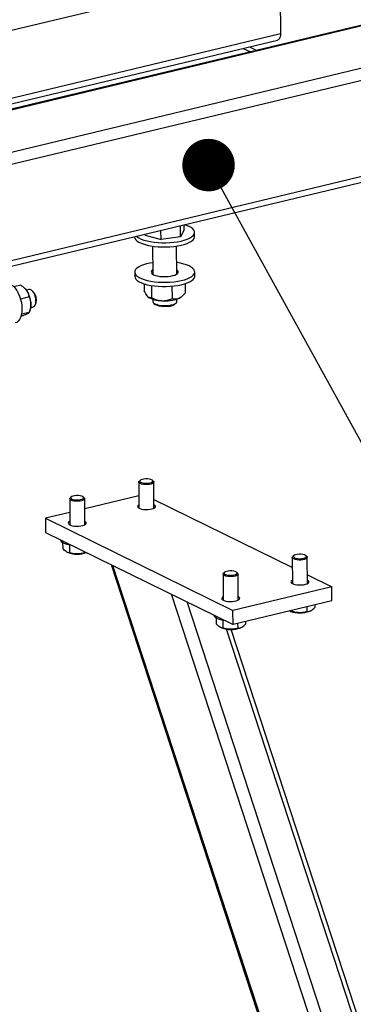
# Model space of a CAD drawing. Header units: millimetres. Extents: x 5 to 589, y 5 to 415.
# Tile 100 of 115: x 538.55 to 544.9, y 300.42 to 319.16. Entities that reach past the tile are written whole.
import ezdxf

# ---------------------------------------------------------------- set-up
doc = ezdxf.new("R2010")
doc.units = ezdxf.units.MM
doc.layers.add('NOTES', color=6, linetype='Continuous')
doc.layers.add('TRAIT-FORT', color=4, linetype='Continuous', lineweight=25)
doc.dimstyles.new('SLDDIMSTYLE3', dxfattribs={"dimtxt": 0.18, "dimasz": 1, "dimexe": 0, "dimexo": 0.0625, "dimgap": 0, "dimtad": 0, "dimtih": 1, "dimtoh": 1, "dimdec": 0, "dimrnd": 1e-09, "dimzin": 0, "dimdsep": 46, "dimtxsty": 'Standard', "dimblk1": 'DOT', "dimblk2": 'DOT', "dimsah": 1, "dimcen": 0.09, "dimadec": 0, "dimazin": 0, "dimtfac": 1, "dimtdec": 0, "dimtofl": 0, "dimtmove": 0, "dimatfit": 3, "dimldrblk": 'DOT', "dimfxl": 1, "dimfrac": 2, "dimtolj": 1, "dimtzin": 0, "dimarcsym": 0})

# ---------------------------------------------------------------- blocks, each defined once
blk = doc.blocks.new('_DOT')
at = {"color": 0, "linetype": 'ByBlock', "lineweight": -2}
blk.add_line((-0.5, 0), (-1, 0), dxfattribs=at)
at = {"color": 0, "linetype": 'ByBlock', "const_width": 0.5}
blk.add_lwpolyline([(-0.25, 0, 1), (0.25, 0, 1)], format="xyb", close=True, dxfattribs=at)

msp = doc.modelspace()

# ---------------------------------------------------------------- linework, layer by layer
at = {"layer": 'TRAIT-FORT', "color": 4, "linetype": 'Continuous', "lineweight": 25}
for p, q in [((543.50719, 320.17776), (524.58216, 315.64094)), ((543.50719, 320.17776), (543.51294, 318.88881)), ((548.6388, 319.09094), (526.11355, 313.69107)), ((545.93618, 319.24939), (526.60868, 314.61609)), ((545.84, 319.24133), (526.62637, 314.63533)), ((548.87798, 318.91585), (526.07059, 313.44833)), ((543.51294, 318.88881), (526.34842, 314.77403)), ((526.49234, 314.7034), (543.45552, 318.7699)), ((542.803, 318.61348), (542.94015, 318.54616)), ((542.92332, 318.64232), (543.06048, 318.575)), ((548.88614, 317.08984), (526.07874, 311.62232)), ((526.10546, 311.52359), (548.74457, 316.95076)), ((541.23851, 314.97536), (541.23772, 315.15118)), ((541.60984, 315.02372), (541.60887, 315.24015)), ((541.67662, 315.15726), (541.60984, 315.02372)), ((541.67662, 315.15726), (541.67618, 315.25629)), ((540.7342, 315.03047), (540.73422, 315.0258)), ((540.93396, 315.06055), (540.93388, 315.07834)), ((540.93396, 315.06055), (541.23851, 314.97536)), ((541.60984, 315.02372), (541.23851, 314.97536)), ((541.87707, 315.0309), (541.87671, 315.11146)), ((541.07788, 314.84846), (541.08026, 314.31577)), ((541.53739, 314.31781), (541.53502, 314.8505)), ((540.73722, 314.35447), (540.73758, 314.27391)), ((541.88043, 314.27902), (541.88007, 314.35957)), ((538.57129, 314.10566), (538.43883, 314.07391)), ((538.64652, 314.04568), (538.64005, 314.05176)), ((538.72003, 314.02272), (538.67622, 314.01222)), ((540.91952, 314.13212), (540.92012, 313.99849)), ((541.05638, 314.10041), (541.0574, 313.87221)), ((541.44657, 314.08758), (541.44762, 313.85094)), ((541.69976, 314.1356), (541.70056, 313.95596)), ((538.72614, 313.88269), (538.56321, 313.84363)), ((538.81391, 313.97167), (538.78485, 313.99894)), ((540.99128, 313.88344), (540.99134, 313.88339)), ((541.08239, 313.83907), (541.08258, 313.79477)), ((541.53972, 313.79681), (541.53952, 313.84111)), ((541.63017, 313.88625), (541.64751, 313.90156)), ((538.75615, 313.67881), (538.79995, 313.68931)), ((538.84695, 313.7399), (538.86048, 313.77738)), ((541.09834, 313.76647), (541.12773, 313.74097)), ((541.49506, 313.74261), (541.52422, 313.76838)), ((538.57392, 313.51653), (538.57253, 313.51619)), ((538.72746, 313.58813), (538.58186, 313.55322)), ((538.73421, 313.60605), (538.74485, 313.63552)), ((540.81619, 310.35877), (540.81841, 309.86185)), ((540.84443, 310.39295), (540.82587, 310.37655)), ((541.09205, 310.37774), (541.07335, 310.39397)), ((541.10412, 309.86313), (541.1019, 310.36005)), ((539.52772, 310.0773), (539.50916, 310.0609)), ((539.77534, 310.06209), (539.75663, 310.07832)), ((540.81735, 310.09755), (539.78605, 309.85032)), ((539.49947, 310.04312), (539.50169, 309.5462)), ((539.7874, 309.54748), (539.78518, 310.0444)), ((541.10337, 310.03116), (543.73869, 308.7377)), ((539.50064, 309.7819), (539.03762, 309.6709)), ((539.03762, 309.6709), (542.60855, 307.91823)), ((539.03762, 309.6709), (539.03882, 309.40237)), ((539.03882, 309.40237), (542.60975, 307.6497)), ((539.33154, 309.25869), (539.33156, 309.25556)), ((539.36591, 309.20706), (539.3664, 309.099)), ((539.49533, 309.16214), (539.49599, 309.01458)), ((539.45425, 309.02417), (539.46762, 309.0186)), ((539.77602, 309.04053), (539.77615, 309.01154)), ((543.7661, 308.95894), (543.74754, 308.94254)), ((544.01372, 308.94373), (543.99502, 308.95996)), ((540.28732, 308.78958), (546.41332, 290.07419)), ((546.41292, 290.16163), (540.32096, 308.77307)), ((543.73786, 308.92477), (543.74007, 308.42785)), ((544.02579, 308.42912), (544.02357, 308.92605)), ((542.42114, 308.60912), (542.42336, 308.1122)), ((542.44939, 308.64329), (542.43083, 308.62689)), ((542.69701, 308.62808), (542.6783, 308.64431)), ((542.70907, 308.11347), (542.70685, 308.6104)), ((544.02504, 308.59716), (544.48957, 308.36916)), ((546.39997, 293.06263), (541.43684, 308.22538)), ((544.48957, 308.36916), (542.60855, 307.91823)), ((544.49077, 308.10062), (544.48957, 308.36916)), ((546.59024, 293.24217), (541.73354, 308.07975)), ((544.49077, 308.10062), (542.60975, 307.6497)), ((544.16489, 308.0225), (544.16511, 307.97459)), ((542.60975, 307.6497), (542.60855, 307.91823)), ((543.73437, 307.89622), (543.69224, 307.90743)), ((543.69263, 307.90581), (543.70601, 307.90024)), ((543.73427, 307.91927), (543.73437, 307.89622)), ((544.01412, 307.98636), (544.01454, 307.89319)), ((544.06457, 307.90185), (544.07575, 307.90662)), ((542.25321, 307.82469), (542.25323, 307.82156)), ((542.28758, 307.77306), (542.28807, 307.665)), ((542.417, 307.72814), (542.41766, 307.58057)), ((542.69741, 307.67071), (542.69782, 307.57754)), ((542.84818, 307.70685), (542.84839, 307.65894)), ((542.37592, 307.59016), (542.38929, 307.58459)), ((546.84022, 294.26025), (542.48658, 307.56098)), ((546.83907, 294.51884), (542.57163, 307.55621)), ((542.74785, 307.5862), (542.75904, 307.59097))]:
    msp.add_line(p, q, dxfattribs=at)
at = {"layer": 'TRAIT-FORT', "color": 4, "linetype": 'Continuous', "lineweight": 25, "flags": 128}
for points in [[(543.51294, 318.88881), (543.51121, 318.85829), (543.50581, 318.83079), (543.49693, 318.80735), (543.48493, 318.78888), (543.47026, 318.77609), (543.45552, 318.7699)], [(541.55367, 314.93412), (541.62005, 314.94726), (541.68081, 314.96328), (541.73486, 314.9819), (541.78125, 315.00279), (541.81915, 315.02557), (541.84788, 315.04984), (541.86693, 315.07516), (541.87595, 315.10109), (541.87479, 315.12715), (541.86347, 315.15289), (541.84218, 315.17784), (541.81132, 315.20157), (541.77142, 315.22364), (541.72321, 315.24366), (541.68099, 315.25744)], [(540.73422, 315.0258), (540.73429, 315.02313), (540.74055, 314.99717), (540.75689, 314.97176), (540.78302, 314.94737), (540.81848, 314.92442), (540.86263, 314.90333), (540.91469, 314.88447), (540.97372, 314.86817), (541.03868, 314.85474), (541.1084, 314.8444), (541.18165, 314.83734), (541.2571, 314.83369), (541.33342, 314.83352), (541.40925, 314.83682), (541.48322, 314.84354), (541.55403, 314.85356)], [(540.76951, 315.03894), (540.78266, 315.02793), (540.81812, 315.00498), (540.86227, 314.98389), (540.91433, 314.96503), (540.97336, 314.94873), (541.03832, 314.93529), (541.10804, 314.92496), (541.18129, 314.9179), (541.25674, 314.91425), (541.33306, 314.91408), (541.40889, 314.91738), (541.48286, 314.9241), (541.55367, 314.93412)], [(541.55403, 314.85356), (541.62041, 314.8667), (541.68117, 314.88272), (541.73522, 314.90134), (541.78161, 314.92223), (541.81951, 314.94501), (541.84824, 314.96928), (541.86729, 314.9946), (541.87631, 315.02053), (541.87707, 315.0309)], [(541.07928, 314.53487), (541.02644, 314.52562), (540.96273, 314.511), (540.9052, 314.49364), (540.85486, 314.47384), (540.81262, 314.45196), (540.77923, 314.42838), (540.75529, 314.40353), (540.74123, 314.37785), (540.73729, 314.3518), (540.74354, 314.32584), (540.75988, 314.30044), (540.78602, 314.27604), (540.82148, 314.2531), (540.86563, 314.232), (540.91769, 314.21314), (540.97672, 314.19685), (541.04168, 314.18341), (541.1114, 314.17307), (541.18464, 314.16601), (541.2601, 314.16237), (541.33642, 314.16219), (541.41225, 314.1655), (541.48622, 314.17222), (541.55703, 314.18224), (541.55703, 314.18224)], [(541.0799, 314.39623), (541.07299, 314.39124), (541.0571, 314.37426), (541.05151, 314.35657), (541.05645, 314.33889), (541.0717, 314.32197), (541.09666, 314.30647), (541.1303, 314.29305), (541.17124, 314.28224), (541.21781, 314.2745), (541.26809, 314.27013), (541.32004, 314.26933), (541.37151, 314.27211), (541.42042, 314.27837)], [(541.42042, 314.27837), (541.46475, 314.28785), (541.50268, 314.30016), (541.53268, 314.3148), (541.5535, 314.33116), (541.5643, 314.34859), (541.56463, 314.36636), (541.55448, 314.38375), (541.53704, 314.39828)], [(541.55703, 314.18224), (541.62341, 314.19537), (541.68416, 314.2114), (541.73822, 314.23002), (541.78461, 314.2509), (541.82251, 314.27368), (541.85124, 314.29795), (541.87028, 314.32328), (541.87931, 314.3492), (541.87815, 314.37526), (541.86682, 314.401), (541.84554, 314.42596), (541.81468, 314.44968), (541.77478, 314.47175), (541.72657, 314.49177), (541.6709, 314.50939), (541.60876, 314.52429), (541.54127, 314.5362), (541.53642, 314.53691)], [(540.73758, 314.27391), (540.73765, 314.27124), (540.7439, 314.24528), (540.76024, 314.21988), (540.78638, 314.19549), (540.82184, 314.17254), (540.86599, 314.15144), (540.91805, 314.13258), (540.97708, 314.11629), (541.04204, 314.10285), (541.11176, 314.09251), (541.185, 314.08546), (541.26046, 314.08181), (541.33678, 314.08163), (541.41261, 314.08494), (541.48658, 314.09166), (541.55739, 314.10168)], [(541.55739, 314.10168), (541.62377, 314.11481), (541.68452, 314.13084), (541.73858, 314.14946), (541.78497, 314.17034), (541.82287, 314.19313), (541.8516, 314.21739), (541.87064, 314.24272), (541.87967, 314.26864), (541.88043, 314.27902)], [(538.28211, 314.1381), (538.28511, 314.13877), (538.31941, 314.14061), (538.35514, 314.13214), (538.39133, 314.11361), (538.42699, 314.08551), (538.46116, 314.04862), (538.49289, 314.00394), (538.52133, 313.95268), (538.54569, 313.89625), (538.56532, 313.83619), (538.57968, 313.77413), (538.58837, 313.71176), (538.59116, 313.6508), (538.58797, 313.59289), (538.57889, 313.53963), (538.56417, 313.49246), (538.54421, 313.45267), (538.51955, 313.42134), (538.49087, 313.39934), (538.46195, 313.38792)], [(538.64652, 314.04568), (538.66511, 314.0261), (538.68327, 314.00246)], [(538.79995, 313.68931), (538.80754, 313.6918), (538.82718, 313.70584), (538.8426, 313.72933), (538.85284, 313.76077), (538.85723, 313.79819), (538.85552, 313.83925), (538.8478, 313.88137), (538.83457, 313.92189), (538.81665, 313.95827), (538.79517, 313.98822), (538.77148, 314.00987), (538.74707, 314.02185), (538.72347, 314.02342), (538.72003, 314.02272)], [(541.08258, 313.79477), (541.08677, 313.78004), (541.10137, 313.76397), (541.12578, 313.74939), (541.15886, 313.73698), (541.19907, 313.72731), (541.24451, 313.72085), (541.29307, 313.7179), (541.34247, 313.71859), (541.39041, 313.72288)], [(541.37965, 313.70337), (541.33516, 313.69951), (541.28939, 313.69925), (541.24479, 313.7026), (541.20379, 313.70939), (541.16857, 313.71924), (541.14106, 313.73162), (541.12773, 313.74097)], [(541.39041, 313.72288), (541.43465, 313.73059), (541.47311, 313.74134), (541.50399, 313.75464), (541.52586, 313.76987), (541.53769, 313.78631), (541.53972, 313.79681)], [(541.09205, 310.37774), (541.09884, 310.37), (541.10159, 310.35676), (541.09376, 310.34371), (541.07594, 310.33183), (541.04945, 310.32199), (541.01626, 310.31493), (540.97882, 310.31117), (540.93992, 310.31098), (540.90243, 310.31439), (540.86915, 310.32114), (540.84252, 310.33072), (540.82455, 310.34243), (540.81654, 310.35541), (540.81911, 310.36868), (540.82587, 310.37655)], [(541.06791, 310.39803), (541.04633, 310.40805), (541.01699, 310.41542), (540.9825, 310.41949), (540.94591, 310.41988), (540.91048, 310.41657), (540.87936, 310.40986), (540.85531, 310.40033), (540.84047, 310.38884), (540.83616, 310.3764), (540.84276, 310.36412), (540.85969, 310.3531), (540.88543, 310.3443), (540.91771, 310.33852), (540.95365, 310.33627), (540.99007, 310.33774), (541.02372, 310.34281), (541.05161, 310.35102), (541.07128, 310.36165), (541.08096, 310.37375), (541.0798, 310.38625), (541.06791, 310.39803)], [(539.75119, 310.08238), (539.72962, 310.0924), (539.70028, 310.09977), (539.66578, 310.10384), (539.6292, 310.10423), (539.59377, 310.10092), (539.56265, 310.09421), (539.5386, 310.08468), (539.52376, 310.07319), (539.51945, 310.06075), (539.52605, 310.04847), (539.54297, 310.03745), (539.56872, 310.02865), (539.60099, 310.02287), (539.63694, 310.02062), (539.67335, 310.02209), (539.707, 310.02716), (539.7349, 310.03537), (539.75456, 310.046), (539.76424, 310.0581), (539.76309, 310.0706), (539.75119, 310.08238)], [(539.77534, 310.06209), (539.78213, 310.05435), (539.78487, 310.04111), (539.77704, 310.02806), (539.75923, 310.01618), (539.73274, 310.00634), (539.69954, 309.99928), (539.66211, 309.99552), (539.6232, 309.99533), (539.58572, 309.99874), (539.55243, 310.00549), (539.52581, 310.01507), (539.50783, 310.02678), (539.49983, 310.03976), (539.50239, 310.05303), (539.50916, 310.0609)], [(540.81812, 309.92658), (540.81293, 309.92371), (540.79615, 309.91013), (540.78974, 309.89559), (540.7941, 309.88101), (540.80895, 309.86729), (540.83336, 309.85531), (540.8658, 309.84581), (540.90423, 309.8394), (540.94623, 309.83647), (540.98917, 309.8372), (541.03035, 309.84156), (541.06717, 309.84927), (541.09733, 309.85984), (541.11894, 309.87262), (541.13062, 309.88679), (541.13166, 309.90146), (541.12198, 309.91572), (541.10219, 309.92867), (541.10219, 309.92867)], [(539.5014, 309.61093), (539.49621, 309.60805), (539.47944, 309.59448), (539.47302, 309.57994), (539.47738, 309.56536), (539.49223, 309.55164), (539.51664, 309.53966), (539.54908, 309.53016), (539.58751, 309.52375), (539.62952, 309.52082), (539.67245, 309.52155), (539.71363, 309.52591), (539.75046, 309.53362), (539.78062, 309.54419), (539.80222, 309.55697), (539.81391, 309.57114), (539.81495, 309.58581), (539.80527, 309.60007), (539.78548, 309.61302), (539.78548, 309.61302)], [(539.54241, 309.1552), (539.49967, 309.16136), (539.45234, 309.17162), (539.41123, 309.18462), (539.37766, 309.19994), (539.35271, 309.2171), (539.33718, 309.23553), (539.33157, 309.25466), (539.33156, 309.25556)], [(543.98958, 308.96403), (543.968, 308.97405), (543.93866, 308.98142), (543.90417, 308.98548), (543.86758, 308.98588), (543.83215, 308.98257), (543.80103, 308.97585), (543.77698, 308.96633), (543.76214, 308.95483), (543.75783, 308.94239), (543.76443, 308.93012), (543.78136, 308.91909), (543.8071, 308.9103), (543.83938, 308.90452), (543.87532, 308.90226), (543.91174, 308.90373), (543.94539, 308.9088), (543.97328, 308.91702), (543.99295, 308.92764), (544.00263, 308.93975), (544.00147, 308.95224), (543.98958, 308.96403)], [(544.01372, 308.94373), (544.02051, 308.936), (544.02326, 308.92275), (544.01543, 308.90971), (543.99761, 308.89782), (543.97112, 308.88799), (543.93793, 308.88093), (543.90049, 308.87716), (543.86159, 308.87698), (543.8241, 308.88039), (543.79081, 308.88713), (543.76419, 308.89672), (543.74622, 308.90843), (543.73821, 308.9214), (543.74078, 308.93467), (543.74754, 308.94254)], [(542.69701, 308.62808), (542.7038, 308.62035), (542.70654, 308.6071), (542.69871, 308.59406), (542.6809, 308.58217), (542.65441, 308.57234), (542.62121, 308.56528), (542.58378, 308.56151), (542.54487, 308.56133), (542.50739, 308.56474), (542.4741, 308.57148), (542.44748, 308.58107), (542.4295, 308.59278), (542.4215, 308.60575), (542.42406, 308.61902), (542.43083, 308.62689)], [(542.67286, 308.64838), (542.65129, 308.6584), (542.62195, 308.66577), (542.58745, 308.66983), (542.55086, 308.67023), (542.51544, 308.66692), (542.48432, 308.6602), (542.46027, 308.65068), (542.44543, 308.63918), (542.44112, 308.62674), (542.44772, 308.61447), (542.46464, 308.60344), (542.49038, 308.59465), (542.52266, 308.58887), (542.55861, 308.58661), (542.59502, 308.58808), (542.62867, 308.59315), (542.65657, 308.60137), (542.67623, 308.61199), (542.68591, 308.6241), (542.68476, 308.63659), (542.67286, 308.64838)], [(543.73979, 308.49258), (543.7346, 308.4897), (543.71782, 308.47612), (543.71141, 308.46159), (543.71577, 308.447), (543.73062, 308.43329), (543.75503, 308.42131), (543.78747, 308.41181), (543.8259, 308.40539), (543.8679, 308.40246), (543.91084, 308.4032), (543.95201, 308.40756), (543.98884, 308.41527), (544.019, 308.42584), (544.04061, 308.43861), (544.05229, 308.45278), (544.05333, 308.46746), (544.04365, 308.48172), (544.02386, 308.49467), (544.02386, 308.49467)], [(542.42307, 308.17693), (542.41788, 308.17405), (542.40111, 308.16047), (542.39469, 308.14593), (542.39905, 308.13135), (542.4139, 308.11764), (542.43831, 308.10566), (542.47075, 308.09616), (542.50918, 308.08974), (542.55118, 308.08681), (542.59412, 308.08755), (542.6353, 308.09191), (542.67213, 308.09962), (542.70229, 308.11019), (542.72389, 308.12296), (542.73558, 308.13713), (542.73661, 308.15181), (542.72693, 308.16607), (542.70715, 308.17902), (542.70715, 308.17902)], [(542.46408, 307.72119), (542.42134, 307.72736), (542.37401, 307.73761), (542.3329, 307.75061), (542.29933, 307.76593), (542.27438, 307.78309), (542.25885, 307.80153), (542.25324, 307.82066), (542.25323, 307.82156)]]:
    msp.add_lwpolyline(points, dxfattribs=at)
at = {"layer": 'TRAIT-FORT', "color": 4, "linetype": 'Continuous', "lineweight": 25}
for centre, radius, start, end in [((538.28629, 313.7415), 0.47507, 0.264316, 33.319327), ((538.66722, 313.83378), 0.20132, 343.732154, 43.229571), ((541.24214, 314.2822), 0.47059, 237.45545, 271.289683), ((541.31394, 314.59741), 0.78807, 265.545399, 289.292681), ((541.50562, 314.03521), 0.19417, 290.719102, 309.899026), ((538.44683, 313.73635), 0.31462, 341.308687, 1.338303), ((541.36753, 313.92836), 0.22531, 273.082363, 304.47184), ((539.64504, 309.5203), 0.53215, 250.525095, 289.359472), ((543.88306, 308.39853), 0.52881, 250.438421, 290.073456), ((542.56635, 308.08288), 0.52881, 250.438421, 290.073456)]:
    msp.add_arc(centre, radius, start, end, dxfattribs=at)
for points, knots in [([(538.57129, 314.10566), (538.58071, 314.09912), (538.5996, 314.08599), (538.62638, 314.06456), (538.65136, 314.04144), (538.67025, 314.02044), (538.67991, 314.0071), (538.68327, 314.00246)], [0, 0, 0, 0, 0.21551689, 0.43222603, 0.65445729, 0.87968778, 1, 1, 1, 1]), ([(538.68327, 314.00246), (538.68951, 313.99265), (538.70212, 313.97282), (538.71423, 313.94246), (538.72238, 313.91225), (538.72488, 313.89258), (538.72614, 313.88269)], [0, 0, 0, 0, 0.24957627, 0.50436073, 0.75104521, 1, 1, 1, 1]), ([(538.72614, 313.88269), (538.73076, 313.87282), (538.74225, 313.84827), (538.7559, 313.80501), (538.76106, 313.76719), (538.76133, 313.74617), (538.76136, 313.74369)], [0, 0, 0, 0, 0.23703923, 0.58901919, 0.95163056, 1, 1, 1, 1]), ([(540.98898, 313.8855), (540.9878, 313.88661), (540.97823, 313.89567), (540.95996, 313.91951), (540.93821, 313.95874), (540.92521, 313.9873), (540.92012, 313.99849)], [0, 0, 0, 0, 0.04940377, 0.40100021, 0.76531448, 1, 1, 1, 1]), ([(541.0574, 313.87221), (541.05344, 313.87067), (541.04551, 313.8676), (541.03385, 313.86602), (541.02257, 313.8668), (541.01166, 313.87003), (541.00044, 313.87583), (540.99281, 313.88227), (540.98898, 313.8855)], [0, 0, 0, 0, 0.18491158, 0.37053221, 0.5253481, 0.68099717, 0.8398193, 1, 1, 1, 1]), ([(541.0574, 313.87221), (541.07064, 313.86546), (541.09719, 313.85193), (541.13903, 313.83494), (541.18275, 313.82152), (541.22108, 313.81411), (541.24456, 313.81234), (541.25273, 313.81172)], [0, 0, 0, 0, 0.21551724, 0.43222674, 0.65445839, 0.87968929, 1, 1, 1, 1]), ([(541.25273, 313.81172), (541.2697, 313.81151), (541.30398, 313.81108), (541.35383, 313.81946), (541.40202, 313.8327), (541.43237, 313.84484), (541.44762, 313.85094)], [0, 0, 0, 0, 0.24957685, 0.50436193, 0.75104582, 1, 1, 1, 1]), ([(541.57432, 313.8536), (541.56332, 313.84974), (541.54108, 313.84195), (541.50869, 313.83963), (541.47734, 313.84251), (541.45756, 313.84812), (541.44762, 313.85094)], [0, 0, 0, 0, 0.24957685, 0.50436193, 0.75104582, 1, 1, 1, 1]), ([(541.70056, 313.95596), (541.69203, 313.94637), (541.67491, 313.92716), (541.6479, 313.9012), (541.61964, 313.87841), (541.59483, 313.86277), (541.57961, 313.85597), (541.57432, 313.8536)], [0, 0, 0, 0, 0.21551724, 0.43222674, 0.65445839, 0.87968929, 1, 1, 1, 1]), ([(538.76136, 313.74369), (538.76066, 313.7276), (538.75925, 313.69493), (538.74922, 313.65209), (538.73819, 313.61642), (538.73104, 313.59757), (538.72746, 313.58813)], [0, 0, 0, 0, 0.30993156, 0.62942678, 0.81430839, 1, 1, 1, 1]), ([(538.57392, 313.51653), (538.58329, 313.51995), (538.6021, 313.52682), (538.62874, 313.53693), (538.65357, 313.54678), (538.67233, 313.55469), (538.68191, 313.55908), (538.68524, 313.56061)], [0, 0, 0, 0, 0.21551689, 0.43222603, 0.65445729, 0.87968778, 1, 1, 1, 1]), ([(538.68524, 313.56061), (538.69143, 313.5636), (538.70392, 313.56966), (538.71586, 313.57697), (538.72385, 313.58319), (538.72625, 313.58647), (538.72746, 313.58813)], [0, 0, 0, 0, 0.24957627, 0.50436073, 0.75104521, 1, 1, 1, 1]), ([(539.49599, 309.01458), (539.47954, 309.01716), (539.45233, 309.02144), (539.41277, 309.04846), (539.38612, 309.07516), (539.37078, 309.09371), (539.3664, 309.099)], [0, 0, 0, 0, 0.38554949, 0.63764185, 0.89654625, 1, 1, 1, 1]), ([(539.77615, 309.01154), (539.75186, 309.00592), (539.70276, 308.99455), (539.62994, 308.99098), (539.56028, 308.99813), (539.51755, 309.00906), (539.49599, 309.01458)], [0, 0, 0, 0, 0.26460494, 0.53494775, 0.76534313, 1, 1, 1, 1]), ([(539.77615, 309.01154), (539.78919, 309.01177), (539.80355, 309.01203), (539.81836, 309.0185), (539.81972, 309.01909)], [0, 0, 0, 0, 0.90857706, 1, 1, 1, 1]), ([(544.01454, 307.89319), (543.99025, 307.88757), (543.94114, 307.87619), (543.86832, 307.87263), (543.79867, 307.87977), (543.75594, 307.89071), (543.73437, 307.89622)], [0, 0, 0, 0, 0.26460494, 0.53494775, 0.76534313, 1, 1, 1, 1]), ([(544.01454, 307.89319), (544.02763, 307.89437), (544.05411, 307.89674), (544.09327, 307.91355), (544.13066, 307.94017), (544.15356, 307.96304), (544.16511, 307.97459)], [0, 0, 0, 0, 0.26460494, 0.53494775, 0.76534313, 1, 1, 1, 1]), ([(542.41766, 307.58057), (542.40121, 307.58316), (542.374, 307.58743), (542.33444, 307.61445), (542.30779, 307.64115), (542.29245, 307.6597), (542.28807, 307.665)], [0, 0, 0, 0, 0.38554949, 0.63764185, 0.89654625, 1, 1, 1, 1]), ([(542.69782, 307.57754), (542.71092, 307.57872), (542.73739, 307.58109), (542.77655, 307.5979), (542.81395, 307.62452), (542.83684, 307.64739), (542.84839, 307.65894)], [0, 0, 0, 0, 0.26460494, 0.53494775, 0.76534313, 1, 1, 1, 1]), ([(542.69782, 307.57754), (542.67353, 307.57192), (542.62443, 307.56054), (542.55161, 307.55698), (542.48195, 307.56412), (542.43922, 307.57505), (542.41766, 307.58057)], [0, 0, 0, 0, 0.26460494, 0.53494775, 0.76534313, 1, 1, 1, 1])]:
    msp.add_open_spline(points, degree=3, knots=knots, dxfattribs=at)

# ---------------------------------------------------------------- leaders
at = {"layer": 'NOTES', "color": 211}
msp.add_leader([(542.14316, 316.39186), (561.44654, 281.32882)], dimstyle='SLDDIMSTYLE3', dxfattribs=at)

doc.saveas('drawing.dxf')
